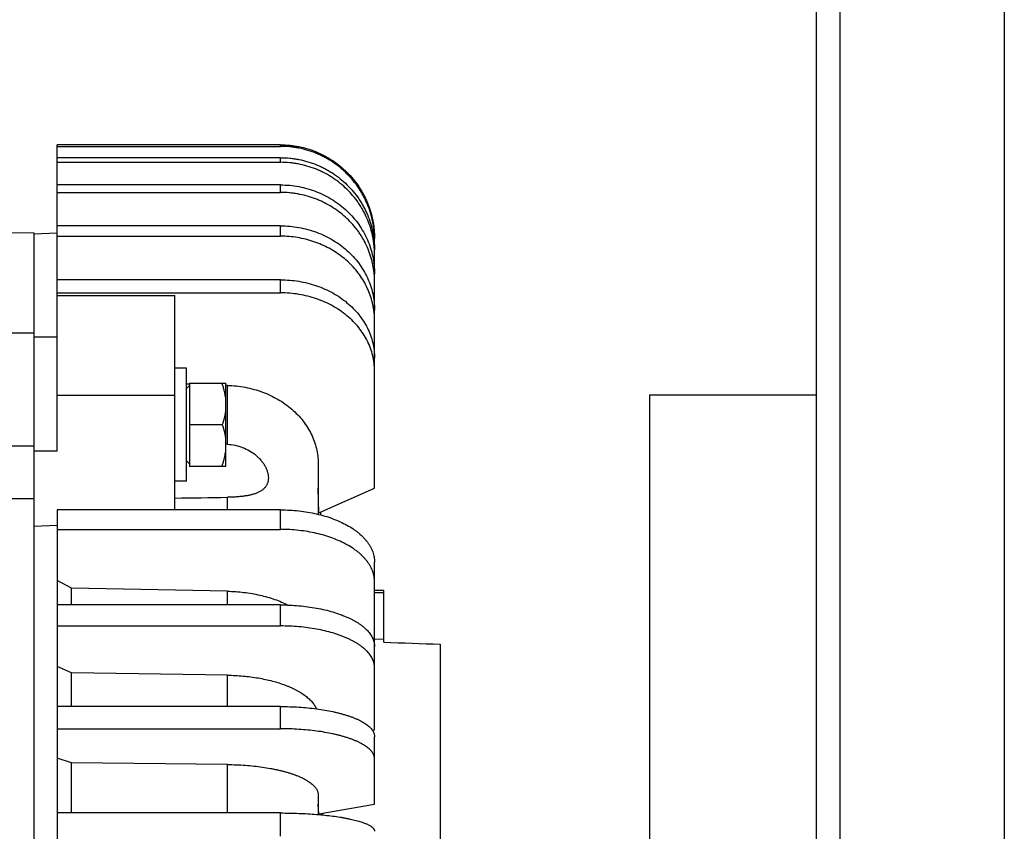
# Model space of a CAD drawing. Extents: x 0 to 8400, y 0 to 5940.
# Tile 21 of 34: x 4034 to 4243, y 1024 to 1196. Entities that reach past the tile are written whole.
import ezdxf

# ---------------------------------------------------------------- set-up
doc = ezdxf.new("R2010")
doc.units = 0
doc.header["$LTSCALE"] = 50
doc.header["$MEASUREMENT"] = 0
doc.layers.add('DETAIL', color=7, linetype='CONTINUOUS')

msp = doc.modelspace()

# ---------------------------------------------------------------- linework, layer by layer
at = {"layer": 'DETAIL'}
for p, q in [((4203.00042, 1530.99978), (4203.00042, 655.99979)), ((4208.00042, 1530.99978), (4208.00042, 655.99979)), ((4243.00042, 1530.99978), (4243.00042, 655.99979)), ((4089.00068, 1169.77792), (4041.50068, 1169.77792)), ((4041.50068, 1104.5667), (4041.50068, 1169.77792)), ((4041.50068, 1169.4509), (4089.00068, 1169.4509)), ((4089.00068, 1169.4509), (4089.00068, 1169.77792)), ((4089.00068, 1167.02888), (4041.50068, 1167.02888)), ((4089.00068, 1166.05343), (4089.00068, 1167.02888)), ((4041.50068, 1166.05343), (4089.00068, 1166.05343)), ((4089.00068, 1161.25082), (4041.50068, 1161.25082)), ((4089.00068, 1159.64363), (4089.00068, 1161.25082)), ((4041.50068, 1159.64363), (4089.00068, 1159.64363)), ((4089.00068, 1152.54262), (4041.50068, 1152.54262)), ((4089.00068, 1150.33117), (4089.00068, 1152.54262)), ((4031.46774, 1151.08846), (4036.50068, 1151.03617)), ((4036.50068, 1151.03613), (4036.50068, 828.96344)), ((4041.50068, 1150.9998), (4036.50068, 1150.73776)), ((4041.50068, 1150.33117), (4089.00068, 1150.33117)), ((4109.00068, 1147.41317), (4109.00068, 1149.49372)), ((4109.00068, 1096.68194), (4109.00068, 1146.43772)), ((4089.00068, 1141.05326), (4041.50068, 1141.05326)), ((4089.00068, 1138.27541), (4089.00068, 1141.05326)), ((4041.50068, 1138.27541), (4089.00068, 1138.27541)), ((4041.50068, 1137.72907), (4066.50068, 1137.72907)), ((4066.50068, 1092.08112), (4066.50068, 1137.72907)), ((4036.50068, 1129.65911), (4031.50068, 1129.67522)), ((4041.50068, 1128.83217), (4036.50068, 1128.83217)), ((4069.00068, 1122.20795), (4066.50068, 1122.20795)), ((4069.00068, 1098.20795), (4069.00068, 1122.20795)), ((4069.60068, 1118.82196), (4069.00068, 1118.83938)), ((4069.60068, 1119.07295), (4077.28068, 1119.07295)), ((4069.60068, 1119.07295), (4069.60068, 1101.34295)), ((4077.28068, 1119.07295), (4077.28068, 1101.34295)), ((4069.00079, 1117.92285), (4069.60079, 1118.52284)), ((4077.69867, 1118.5868), (4077.28068, 1118.59894)), ((4077.69867, 1106.05316), (4077.69867, 1118.5868)), ((4041.50068, 1116.51586), (4066.50068, 1116.51586)), ((4167.5007, 1116.60035), (4167.5007, 740.00035)), ((4167.5007, 1116.60035), (4203.00054, 1116.60035)), ((4076.61673, 1110.20795), (4069.60068, 1110.20795)), ((4036.50068, 1105.66234), (4031.50068, 1105.66234)), ((4041.50068, 1104.5667), (4036.50068, 1104.5667)), ((4077.69867, 1106.05316), (4077.2807, 1106.0791)), ((4069.00079, 1102.49306), (4069.60079, 1101.89307)), ((4097.00068, 1101.9651), (4097.00068, 1091.14063)), ((4077.28068, 1101.34295), (4069.60068, 1101.34295)), ((4069.00068, 1098.20795), (4066.50068, 1098.20795)), ((4097.11742, 1091.42732), (4097.00068, 1096.68194)), ((4097.11742, 1091.42732), (4109.00068, 1096.68194)), ((4031.42593, 1094.51122), (4036.50068, 1094.47645)), ((4077.69867, 1092.08112), (4077.69867, 1094.75682)), ((4089.00068, 1092.08112), (4041.50068, 1092.08112)), ((4041.50068, 1092.08112), (4041.50068, 887.91849)), ((4089.00068, 1087.92377), (4089.00068, 1092.08112)), ((4097.52489, 1091.60437), (4097.53642, 1091.002)), ((4036.50068, 1088.59968), (4041.50068, 1088.81777)), ((4041.50068, 1087.92377), (4089.00068, 1087.92377)), ((4109.00068, 1045.24452), (4109.00068, 1080.96971)), ((4044.50068, 1075.41242), (4041.50068, 1077.07933)), ((4077.69867, 1074.76826), (4044.50068, 1075.41242)), ((4044.50068, 1071.85395), (4044.50068, 1075.41242)), ((4077.69867, 1071.85395), (4077.69867, 1074.76826)), ((4109.00068, 1074.9998), (4111.00068, 1074.9998)), ((4111.00068, 1063.92002), (4111.00068, 1074.9998)), ((4111.00068, 1074.40952), (4109.00068, 1074.40952)), ((4089.00068, 1071.85395), (4041.50068, 1071.85395)), ((4089.00068, 1067.36958), (4089.00068, 1071.85395)), ((4041.50068, 1067.36958), (4089.00068, 1067.36958)), ((4111.00068, 1064.47162), (4109.00068, 1064.5446)), ((4123.00068, 1063.4998), (4123.00068, 916.4998)), ((4044.50068, 1057.40931), (4041.50068, 1058.73634)), ((4077.69867, 1056.8965), (4044.50068, 1057.40931)), ((4044.50068, 1050.22623), (4044.50068, 1057.40931)), ((4077.69867, 1050.22623), (4077.69867, 1056.8965)), ((4089.00068, 1050.22623), (4041.50068, 1050.22623)), ((4089.00068, 1045.49158), (4089.00068, 1050.22623)), ((4041.50068, 1045.49158), (4089.00068, 1045.49158)), ((4108.54423, 1045.13715), (4109.00068, 1045.24452)), ((4109.00068, 1029.41188), (4109.00068, 1043.79744)), ((4044.50068, 1038.25281), (4041.50068, 1039.21725)), ((4077.69867, 1037.88012), (4044.50068, 1038.25281)), ((4044.50068, 1027.56802), (4044.50068, 1038.25281)), ((4077.69867, 1027.56802), (4077.69867, 1037.88012)), ((4097.00068, 1031.45431), (4097.00068, 1027.23777)), ((4097.11742, 1027.38049), (4097.00068, 1029.41188)), ((4097.11742, 1027.38049), (4109.00068, 1029.41188)), ((4089.00068, 1027.56802), (4041.50068, 1027.56802)), ((4089.00068, 1022.6641), (4089.00068, 1027.56802)), ((4098.00068, 1027.14971), (4098.00068, 1027.53148))]:
    msp.add_line(p, q, dxfattribs=at)
for centre, radius, start, end in [((4089.76331, 1146.4376), 19.23738, 0.000368, 2.90349), ((4091.05334, 1140.70471), 17.94733, 5.128191, 5.58845), ((4091.0576, 1140.70474), 17.94308, 0.000897, 5.129289), ((4092.88409, 1132.39274), 16.11659, 0.00347, 7.803917), ((4025.78695, 4220.74077), 3126.41496, 270.746155, 270.951396)]:
    msp.add_arc(centre, radius, start, end, dxfattribs=at)
for points, knots in [([(4089.00068, 1169.77792), (4089.65492, 1169.77792), (4090.63725, 1169.72976), (4091.93645, 1169.56984), (4093.22629, 1169.34652), (4094.8156, 1168.94932), (4096.35834, 1168.39847), (4097.55517, 1167.86908), (4098.43237, 1167.42849), (4099.28684, 1166.94547), (4100.39279, 1166.24665), (4101.70884, 1165.27275), (4103.1654, 1163.95542), (4104.48559, 1162.502), (4105.46172, 1161.18864), (4106.16211, 1160.08495), (4106.64617, 1159.2323), (4107.08772, 1158.35698), (4107.61821, 1157.16279), (4108.17025, 1155.62342), (4108.56835, 1154.0374), (4108.79215, 1152.75025), (4108.95242, 1151.45385), (4109.00068, 1150.47358), (4109.00068, 1149.82074)], [0, 0, 0, 0, 0.062559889, 0.093848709, 0.125135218, 0.18768741, 0.250232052, 0.281510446, 0.312786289, 0.344059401, 0.375329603, 0.437841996, 0.500341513, 0.562827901, 0.625301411, 0.656542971, 0.687781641, 0.719017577, 0.750250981, 0.812692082, 0.875126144, 0.906349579, 0.937573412, 1, 1, 1, 1]), ([(4109.00068, 1149.49372), (4109.00068, 1150.14656), (4108.95242, 1151.12683), (4108.79215, 1152.42324), (4108.56835, 1153.71038), (4108.17025, 1155.29641), (4107.61821, 1156.83577), (4107.08772, 1158.02997), (4106.64617, 1158.90529), (4106.16211, 1159.75793), (4105.46172, 1160.86162), (4104.48559, 1162.17498), (4103.1654, 1163.6284), (4101.70884, 1164.94573), (4100.39279, 1165.91963), (4099.28684, 1166.61846), (4098.43237, 1167.10147), (4097.55517, 1167.54206), (4096.35834, 1168.07146), (4094.8156, 1168.62231), (4093.22629, 1169.01951), (4091.93645, 1169.24282), (4090.63725, 1169.40275), (4089.65492, 1169.4509), (4089.00068, 1169.4509)], [0, 0, 0, 0, 0.062426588, 0.093650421, 0.124873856, 0.187307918, 0.249749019, 0.280982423, 0.312218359, 0.343457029, 0.374698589, 0.437172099, 0.499658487, 0.562158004, 0.624670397, 0.655940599, 0.687213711, 0.718489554, 0.749767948, 0.81231259, 0.874864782, 0.906151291, 0.937440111, 1, 1, 1, 1]), ([(4089.00068, 1167.02888), (4089.65489, 1167.02888), (4090.63709, 1166.98156), (4091.93634, 1166.82438), (4093.22592, 1166.60494), (4094.81473, 1166.21471), (4096.35773, 1165.67329), (4097.55488, 1165.15284), (4098.43206, 1164.71981), (4099.28653, 1164.24508), (4100.39204, 1163.55852), (4101.70758, 1162.60181), (4103.16422, 1161.30716), (4104.48455, 1159.8787), (4105.46121, 1158.58731), (4106.16192, 1157.50207), (4106.64601, 1156.66401), (4107.08758, 1155.80365), (4107.61795, 1154.63022), (4108.16998, 1153.11746), (4108.56827, 1151.55807), (4108.79213, 1150.29268), (4108.9524, 1149.01851), (4109.00068, 1148.05487), (4109.00068, 1147.41317)], [0, 0, 0, 0, 0.0630951, 0.094644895, 0.126184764, 0.189211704, 0.252172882, 0.283632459, 0.315069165, 0.346481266, 0.377867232, 0.440537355, 0.503091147, 0.565526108, 0.627844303, 0.65897102, 0.690071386, 0.721146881, 0.752199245, 0.814223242, 0.876180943, 0.907149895, 0.938111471, 1, 1, 1, 1]), ([(4108.97599, 1147.41204), (4108.96025, 1147.72249), (4108.91372, 1148.34276), (4108.79892, 1149.26867), (4108.63939, 1150.18819), (4108.36753, 1151.40291), (4107.91766, 1152.8957), (4107.3256, 1154.33897), (4106.77009, 1155.45611), (4106.31309, 1156.27407), (4105.81697, 1157.06981), (4105.10468, 1158.09898), (4104.12181, 1159.32148), (4102.80661, 1160.67105), (4101.3667, 1161.89212), (4099.81526, 1162.97354), (4098.44126, 1163.75013), (4097.30108, 1164.29244), (4096.13513, 1164.78139), (4094.63538, 1165.28967), (4093.09399, 1165.6558), (4091.84404, 1165.86164), (4090.58531, 1166.00906), (4089.63421, 1166.05343), (4089.00068, 1166.05343)], [0, 0, 0, 0, 0.030948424, 0.061899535, 0.092857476, 0.12382715, 0.185791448, 0.247827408, 0.278886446, 0.309969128, 0.341076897, 0.372211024, 0.434544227, 0.496991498, 0.559553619, 0.622227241, 0.685005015, 0.716438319, 0.74789322, 0.810842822, 0.873854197, 0.905384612, 0.936924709, 1, 1, 1, 1]), ([(4089.00068, 1161.25082), (4089.65484, 1161.25082), (4090.96332, 1161.19), (4092.90685, 1160.91712), (4094.81304, 1160.46522), (4096.66334, 1159.83862), (4098.44002, 1159.04331), (4100.12599, 1158.0869), (4101.70499, 1156.97856), (4103.16183, 1155.72888), (4104.48244, 1154.34988), (4105.65405, 1152.85477), (4106.66535, 1151.25794), (4107.50651, 1149.57475), (4108.16939, 1147.82144), (4108.64753, 1146.01484), (4108.9363, 1144.17267), (4109.00068, 1142.93183), (4109.00068, 1142.31222)], [0, 0, 0, 0, 0.064184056, 0.128303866, 0.192299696, 0.256113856, 0.319696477, 0.383005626, 0.446009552, 0.50868782, 0.571032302, 0.633047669, 0.694751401, 0.756173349, 0.817354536, 0.87834621, 0.939206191, 1, 1, 1, 1]), ([(4108.91537, 1142.45246), (4108.88694, 1142.74293), (4108.81589, 1143.32278), (4108.66706, 1144.18663), (4108.47623, 1145.04308), (4108.16626, 1146.17324), (4107.67553, 1147.55908), (4107.05289, 1148.89367), (4106.47885, 1149.92474), (4106.01052, 1150.67932), (4105.50586, 1151.4126), (4104.78533, 1152.3608), (4103.79873, 1153.48535), (4102.49038, 1154.72368), (4101.067, 1155.8424), (4099.54089, 1156.83188), (4098.19539, 1157.54122), (4097.08122, 1158.03641), (4095.94207, 1158.48319), (4094.47948, 1158.9472), (4092.97987, 1159.28102), (4091.76449, 1159.46872), (4090.54055, 1159.60319), (4089.61639, 1159.64363), (4089.00068, 1159.64363)], [0, 0, 0, 0, 0.030369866, 0.06075999, 0.091179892, 0.121636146, 0.182663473, 0.243906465, 0.274630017, 0.30542128, 0.336283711, 0.367220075, 0.429305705, 0.491704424, 0.554414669, 0.617424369, 0.680711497, 0.712457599, 0.744260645, 0.808001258, 0.871903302, 0.903905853, 0.935931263, 1, 1, 1, 1]), ([(4089.00068, 1152.54262), (4089.65477, 1152.54262), (4090.96244, 1152.48507), (4092.90516, 1152.22684), (4094.8106, 1151.79919), (4096.66029, 1151.20618), (4098.43652, 1150.45346), (4100.12222, 1149.5482), (4101.70116, 1148.499), (4103.15814, 1147.31588), (4104.47909, 1146.01013), (4105.65121, 1144.59423), (4106.66311, 1143.08175), (4107.50493, 1141.48722), (4108.16844, 1139.82601), (4108.6471, 1138.11411), (4108.9362, 1136.36835), (4109.00068, 1135.1921), (4109.00068, 1134.60516)], [0, 0, 0, 0, 0.065834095, 0.13154407, 0.197012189, 0.2621263, 0.326787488, 0.39091187, 0.454434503, 0.517312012, 0.579524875, 0.641078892, 0.702005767, 0.762362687, 0.822230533, 0.881711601, 0.940923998, 1, 1, 1, 1]), ([(4108.85142, 1134.58111), (4108.77773, 1135.11903), (4108.5755, 1136.19063), (4108.11216, 1137.76348), (4107.49209, 1139.29226), (4106.72048, 1140.76418), (4105.80373, 1142.16726), (4104.74945, 1143.48999), (4103.56632, 1144.72161), (4102.2641, 1145.85206), (4100.85349, 1146.87217), (4099.34604, 1147.77364), (4097.75412, 1148.54916), (4096.09073, 1149.19243), (4094.36948, 1149.69824), (4092.60438, 1150.06249), (4090.81, 1150.28222), (4089.60392, 1150.33117), (4089.00068, 1150.33117)], [0, 0, 0, 0, 0.058984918, 0.118236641, 0.177852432, 0.237918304, 0.298503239, 0.35965787, 0.421413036, 0.483779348, 0.546747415, 0.610288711, 0.67435698, 0.738890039, 0.803812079, 0.86903577, 0.934465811, 1, 1, 1, 1]), ([(4089.00068, 1141.05326), (4089.65468, 1141.05326), (4090.96136, 1140.99998), (4092.90308, 1140.76083), (4094.80757, 1140.36479), (4096.65645, 1139.81558), (4098.43203, 1139.11843), (4100.11728, 1138.27992), (4101.69603, 1137.308), (4103.15308, 1136.21187), (4104.47437, 1135.00192), (4105.64708, 1133.68963), (4106.65979, 1132.28749), (4107.50254, 1130.80891), (4108.16696, 1129.26811), (4108.64641, 1127.67992), (4108.93606, 1126.06008), (4109.00068, 1124.96814), (4109.00068, 1124.42387)], [0, 0, 0, 0, 0.068081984, 0.135961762, 0.203445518, 0.270348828, 0.336506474, 0.401776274, 0.46604521, 0.529234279, 0.591302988, 0.652252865, 0.712129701, 0.771024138, 0.82906994, 0.88644046, 0.943340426, 1, 1, 1, 1]), ([(4109.00068, 1121.64602), (4109.00068, 1122.19029), (4108.93606, 1123.28223), (4108.64641, 1124.90207), (4108.16696, 1126.49026), (4107.50254, 1128.03106), (4106.65979, 1129.50964), (4105.64708, 1130.91177), (4104.47437, 1132.22407), (4103.15308, 1133.43402), (4101.69603, 1134.53015), (4100.11728, 1135.50207), (4098.43203, 1136.34058), (4096.65645, 1137.03773), (4094.80757, 1137.58694), (4092.90308, 1137.98298), (4090.96136, 1138.22212), (4089.65468, 1138.27541), (4089.00068, 1138.27541)], [0, 0, 0, 0, 0.056659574, 0.11355954, 0.17093006, 0.228975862, 0.287870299, 0.347747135, 0.408697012, 0.470765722, 0.533954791, 0.598223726, 0.663493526, 0.729651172, 0.796554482, 0.864038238, 0.931918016, 1, 1, 1, 1]), ([(4077.28068, 1116.13275), (4077.24629, 1116.38214), (4077.1621, 1116.87959), (4076.99464, 1117.61851), (4076.79086, 1118.35041), (4076.6344, 1118.83288), (4076.55176, 1119.07296)], [0, 0, 0, 0, 0.248956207, 0.4985765, 0.748919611, 1, 1, 1, 1]), ([(4077.69867, 1118.5868), (4078.33748, 1118.56825), (4079.61176, 1118.48033), (4081.50068, 1118.19666), (4083.34852, 1117.7639), (4085.13818, 1117.18597), (4086.85332, 1116.46811), (4088.47819, 1115.61683), (4089.99786, 1114.63985), (4091.39835, 1113.54603), (4092.66672, 1112.34529), (4093.79123, 1111.04853), (4094.76138, 1109.66759), (4095.56807, 1108.2151), (4096.20366, 1106.70441), (4096.66208, 1105.14944), (4096.93892, 1103.56491), (4097.00068, 1102.49731), (4097.00068, 1101.9651)], [0, 0, 0, 0, 0.068174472, 0.13608676, 0.203552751, 0.270401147, 0.336479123, 0.401657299, 0.465834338, 0.528941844, 0.590948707, 0.65186365, 0.71173662, 0.770659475, 0.828764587, 0.88622056, 0.943225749, 1, 1, 1, 1]), ([(4077.28068, 1112.95641), (4077.24857, 1112.72358), (4077.17095, 1112.25911), (4077.01831, 1111.56864), (4076.83344, 1110.88421), (4076.69164, 1110.43269), (4076.61673, 1110.20796)], [0, 0, 0, 0, 0.249031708, 0.498676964, 0.748993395, 1, 1, 1, 1]), ([(4076.61673, 1110.20796), (4076.69164, 1109.98322), (4076.83344, 1109.5317), (4077.01831, 1108.84727), (4077.17095, 1108.1568), (4077.24857, 1107.69233), (4077.28068, 1107.45951)], [0, 0, 0, 0, 0.251006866, 0.501323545, 0.750968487, 1, 1, 1, 1]), ([(4076.55176, 1101.34296), (4076.6344, 1101.58303), (4076.79086, 1102.0655), (4076.99464, 1102.79741), (4077.1621, 1103.53632), (4077.24629, 1104.03377), (4077.28068, 1104.28316)], [0, 0, 0, 0, 0.251080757, 0.501424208, 0.751044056, 1, 1, 1, 1]), ([(4077.69867, 1106.05316), (4078.2516, 1106.01882), (4079.35247, 1105.86836), (4080.94562, 1105.39914), (4082.43439, 1104.69423), (4083.55238, 1103.92005), (4084.34161, 1103.20469), (4084.86903, 1102.63258), (4085.32866, 1102.0298), (4085.71431, 1101.40577), (4086.02071, 1100.77078), (4086.24364, 1100.1354), (4086.37993, 1099.51015), (4086.41991, 1098.99879), (4086.40514, 1098.60592), (4086.37175, 1098.32356), (4086.316, 1098.05067), (4086.23801, 1097.78806), (4086.13809, 1097.53643), (4086.01651, 1097.29643), (4085.87377, 1097.0685), (4085.71036, 1096.85303), (4085.52694, 1096.65019), (4085.32417, 1096.46009), (4085.10284, 1096.28264), (4084.86374, 1096.1177), (4084.60773, 1095.96499), (4084.33568, 1095.82413), (4084.04848, 1095.69473), (4083.64113, 1095.53468), (4083.09856, 1095.36216), (4082.41093, 1095.19515), (4081.68495, 1095.06096), (4080.92725, 1094.95538), (4080.14401, 1094.87468), (4079.34101, 1094.81572), (4078.52377, 1094.77609), (4077.97465, 1094.76143), (4077.69867, 1094.75682)], [0, 0, 0, 0, 0.072370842, 0.144521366, 0.216148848, 0.286666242, 0.321248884, 0.355146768, 0.388171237, 0.420124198, 0.45081731, 0.480098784, 0.507884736, 0.534193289, 0.546845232, 0.559197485, 0.571294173, 0.58318726, 0.594938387, 0.606613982, 0.618285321, 0.630023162, 0.641896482, 0.653968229, 0.666294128, 0.678920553, 0.691884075, 0.705211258, 0.718919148, 0.733016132, 0.762367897, 0.793208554, 0.825402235, 0.85877263, 0.893122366, 0.928245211, 0.96394261, 1, 1, 1, 1]), ([(4089.00068, 1092.08112), (4089.65438, 1092.08112), (4090.9577, 1092.04567), (4092.8959, 1091.88647), (4094.79688, 1091.62284), (4096.6424, 1091.2573), (4098.41486, 1090.79333), (4100.09734, 1090.23535), (4101.67387, 1089.58861), (4103.12939, 1088.85924), (4104.24537, 1088.17884), (4105.06272, 1087.59784), (4105.80585, 1087.01251), (4106.48266, 1086.3894), (4107.08139, 1085.72981), (4107.48019, 1085.23095), (4107.83452, 1084.72169), (4108.14352, 1084.2032), (4108.40637, 1083.67672), (4108.62242, 1083.14351), (4108.79108, 1082.60488), (4108.9119, 1082.0621), (4108.9845, 1081.51662), (4109.00068, 1081.15161), (4109.00068, 1080.96971)], [0, 0, 0, 0, 0.078660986, 0.156798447, 0.233901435, 0.309475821, 0.383059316, 0.45423039, 0.522621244, 0.587931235, 0.649942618, 0.679678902, 0.708556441, 0.763742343, 0.790109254, 0.815693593, 0.840540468, 0.864706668, 0.888260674, 0.911282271, 0.933861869, 0.956101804, 0.978111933, 1, 1, 1, 1]), ([(4109.00068, 1076.81237), (4109.00068, 1076.99426), (4108.9845, 1077.35927), (4108.9119, 1077.90475), (4108.79108, 1078.44753), (4108.62242, 1078.98617), (4108.40637, 1079.51937), (4108.14352, 1080.04585), (4107.83452, 1080.56434), (4107.48019, 1081.0736), (4107.08139, 1081.57246), (4106.48266, 1082.23205), (4105.80585, 1082.85517), (4105.06272, 1083.44049), (4104.24537, 1084.02149), (4103.12939, 1084.70189), (4101.67387, 1085.43126), (4100.09734, 1086.078), (4098.41486, 1086.63598), (4096.6424, 1087.09995), (4094.79688, 1087.4655), (4092.8959, 1087.72912), (4090.9577, 1087.88832), (4089.65438, 1087.92377), (4089.00068, 1087.92377)], [0, 0, 0, 0, 0.021888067, 0.043898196, 0.066138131, 0.088717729, 0.111739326, 0.135293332, 0.159459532, 0.184306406, 0.209890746, 0.236257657, 0.291443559, 0.320321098, 0.350057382, 0.412068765, 0.477378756, 0.54576961, 0.616940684, 0.690524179, 0.766098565, 0.843201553, 0.921339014, 1, 1, 1, 1]), ([(4077.69867, 1074.76826), (4078.2888, 1074.75681), (4079.46426, 1074.70506), (4081.21147, 1074.54082), (4082.92575, 1074.2914), (4084.59361, 1073.95875), (4086.20203, 1073.54548), (4087.73847, 1073.0548), (4089.19085, 1072.49057), (4090.11514, 1072.05912), (4090.55955, 1071.83139)], [0, 0, 0, 0, 0.13314477, 0.265285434, 0.395709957, 0.523743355, 0.648743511, 0.770122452, 0.887355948, 1, 1, 1, 1]), ([(4089.00068, 1071.85395), (4089.65429, 1071.85395), (4090.95661, 1071.82576), (4092.89374, 1071.69917), (4094.79358, 1071.48954), (4096.63793, 1071.19891), (4098.4091, 1070.83007), (4099.82641, 1070.4562), (4100.90902, 1070.11944), (4101.68277, 1069.85273), (4102.42604, 1069.56958), (4103.13703, 1069.27065), (4103.81405, 1068.95667), (4104.45548, 1068.62837), (4105.05979, 1068.28656), (4105.62553, 1067.932), (4106.15137, 1067.56558), (4106.63603, 1067.18811), (4107.07837, 1066.80049), (4107.47731, 1066.4036), (4107.83189, 1065.99836), (4108.14124, 1065.58567), (4108.40453, 1065.16647), (4108.62108, 1064.74173), (4108.79024, 1064.31245), (4108.91151, 1063.87966), (4108.98442, 1063.44455), (4109.00068, 1063.15306), (4109.00068, 1063.00817)], [0, 0, 0, 0, 0.083412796, 0.166179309, 0.247666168, 0.327256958, 0.404367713, 0.478455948, 0.51421573, 0.549042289, 0.582885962, 0.615701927, 0.647452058, 0.678104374, 0.707635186, 0.736028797, 0.763279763, 0.789393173, 0.81438688, 0.838292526, 0.861157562, 0.883047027, 0.90404495, 0.924255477, 0.943802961, 0.962833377, 0.981509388, 1, 1, 1, 1]), ([(4109.00068, 1058.52381), (4109.00068, 1058.6687), (4108.98442, 1058.96018), (4108.91151, 1059.39529), (4108.79024, 1059.82809), (4108.62108, 1060.25737), (4108.40453, 1060.6821), (4108.14124, 1061.1013), (4107.83189, 1061.51399), (4107.47731, 1061.91924), (4107.07837, 1062.31613), (4106.63603, 1062.70375), (4106.15137, 1063.08121), (4105.62553, 1063.44764), (4105.05979, 1063.80219), (4104.45548, 1064.14401), (4103.81405, 1064.47231), (4103.13703, 1064.78629), (4102.42604, 1065.08522), (4101.68277, 1065.36837), (4100.90902, 1065.63507), (4099.82641, 1065.97184), (4098.4091, 1066.34571), (4096.63793, 1066.71454), (4094.79358, 1067.00518), (4092.89374, 1067.2148), (4090.95661, 1067.3414), (4089.65429, 1067.36958), (4089.00068, 1067.36958)], [0, 0, 0, 0, 0.018490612, 0.037166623, 0.056197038, 0.075744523, 0.09595505, 0.116952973, 0.138842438, 0.161707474, 0.18561312, 0.210606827, 0.236720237, 0.263971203, 0.292364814, 0.321895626, 0.352547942, 0.384298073, 0.417114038, 0.450957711, 0.48578427, 0.521544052, 0.595632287, 0.672743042, 0.752333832, 0.833820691, 0.916587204, 1, 1, 1, 1]), ([(4077.69867, 1056.8965), (4078.25753, 1056.88787), (4079.37058, 1056.85002), (4081.02694, 1056.73137), (4082.65498, 1056.5518), (4084.24321, 1056.31258), (4085.78049, 1056.01541), (4087.25604, 1055.66238), (4088.65947, 1055.256), (4089.77425, 1054.87061), (4090.62105, 1054.53682), (4091.22425, 1054.27815), (4091.80236, 1054.00851), (4092.35438, 1053.72837), (4092.87934, 1053.43821), (4093.37631, 1053.13854), (4093.84444, 1052.8299), (4094.28288, 1052.51279), (4094.69088, 1052.18779), (4095.06772, 1051.85544), (4095.41274, 1051.51631), (4095.72532, 1051.17098), (4096.0049, 1050.82002), (4096.25098, 1050.46404), (4096.46306, 1050.10365), (4096.58329, 1049.85726), (4096.63724, 1049.7338)], [0, 0, 0, 0, 0.079538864, 0.158442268, 0.236260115, 0.312566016, 0.386944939, 0.459008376, 0.528396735, 0.594787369, 0.626772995, 0.657909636, 0.688170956, 0.717535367, 0.745985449, 0.773508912, 0.800099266, 0.825755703, 0.850485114, 0.874301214, 0.897227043, 0.919294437, 0.940545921, 0.961035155, 0.980827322, 1, 1, 1, 1]), ([(4089.00068, 1050.22623), (4089.65422, 1050.22623), (4090.95573, 1050.20577), (4092.89197, 1050.11385), (4094.79085, 1049.96165), (4096.63415, 1049.75066), (4098.40417, 1049.48294), (4099.82282, 1049.21118), (4100.90727, 1048.96607), (4101.68083, 1048.77233), (4102.42388, 1048.56666), (4103.13465, 1048.34955), (4103.81143, 1048.12152), (4104.45261, 1047.88312), (4105.05666, 1047.63493), (4105.62215, 1047.37752), (4106.14773, 1047.11153), (4106.63218, 1046.83757), (4107.07434, 1046.55627), (4107.47321, 1046.26828), (4107.82783, 1045.97421), (4108.1374, 1045.6747), (4108.40115, 1045.37032), (4108.61839, 1045.06166), (4108.78842, 1044.74931), (4108.9106, 1044.43388), (4108.98421, 1044.11631), (4109.00068, 1043.90289), (4109.00068, 1043.79744)], [0, 0, 0, 0, 0.088526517, 0.176288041, 0.262532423, 0.346523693, 0.427557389, 0.504968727, 0.542124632, 0.578150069, 0.612979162, 0.646550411, 0.67880878, 0.709704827, 0.739197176, 0.767251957, 0.793845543, 0.818964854, 0.842610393, 0.864798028, 0.885562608, 0.904961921, 0.923081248, 0.940038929, 0.955991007, 0.971136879, 0.985716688, 1, 1, 1, 1]), ([(4109.00068, 1039.06279), (4109.00068, 1039.16824), (4108.98421, 1039.38166), (4108.9106, 1039.69923), (4108.78842, 1040.01466), (4108.61839, 1040.32701), (4108.40115, 1040.63567), (4108.1374, 1040.94005), (4107.82783, 1041.23956), (4107.47321, 1041.53363), (4107.07434, 1041.82162), (4106.63218, 1042.10292), (4106.14773, 1042.37688), (4105.62215, 1042.64287), (4105.05666, 1042.90027), (4104.45261, 1043.14847), (4103.81143, 1043.38687), (4103.13465, 1043.6149), (4102.42388, 1043.83201), (4101.68083, 1044.03768), (4100.90727, 1044.23142), (4099.82282, 1044.47653), (4098.40417, 1044.74829), (4096.63415, 1045.01601), (4094.79085, 1045.227), (4092.89197, 1045.3792), (4090.95573, 1045.47112), (4089.65422, 1045.49158), (4089.00068, 1045.49158)], [0, 0, 0, 0, 0.014283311, 0.028863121, 0.044008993, 0.059961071, 0.076918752, 0.095038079, 0.114437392, 0.135201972, 0.157389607, 0.181035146, 0.206154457, 0.232748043, 0.260802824, 0.290295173, 0.32119122, 0.353449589, 0.387020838, 0.421849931, 0.457875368, 0.495031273, 0.572442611, 0.653476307, 0.737467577, 0.823711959, 0.911473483, 1, 1, 1, 1]), ([(4077.69867, 1037.88012), (4078.33642, 1037.87296), (4079.6046, 1037.83923), (4081.48839, 1037.73017), (4083.33098, 1037.56383), (4085.11542, 1037.34177), (4086.55644, 1037.10944), (4087.66703, 1036.89624), (4088.4659, 1036.72568), (4089.23839, 1036.54302), (4089.98272, 1036.34868), (4090.69718, 1036.1431), (4091.38015, 1035.92679), (4092.03006, 1035.7002), (4092.64543, 1035.46389), (4093.22485, 1035.21838), (4093.76701, 1034.96425), (4094.27068, 1034.70204), (4094.73474, 1034.43239), (4095.15814, 1034.15584), (4095.53995, 1033.87303), (4095.8793, 1033.58452), (4096.17546, 1033.29091), (4096.42769, 1032.99273), (4096.63539, 1032.69056), (4096.79791, 1032.38493), (4096.91464, 1032.07644), (4096.98495, 1031.76596), (4097.00068, 1031.5574), (4097.00068, 1031.45431)], [0, 0, 0, 0, 0.089201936, 0.177399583, 0.263869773, 0.34791061, 0.428851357, 0.467962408, 0.506066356, 0.543092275, 0.578974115, 0.613649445, 0.647061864, 0.679159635, 0.70989833, 0.739239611, 0.767154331, 0.793621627, 0.818632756, 0.842190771, 0.864315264, 0.885043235, 0.904435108, 0.92257709, 0.939587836, 0.955621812, 0.970875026, 0.985580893, 1, 1, 1, 1]), ([(4089.00068, 1027.56802), (4089.65416, 1027.56802), (4090.9551, 1027.55561), (4092.8907, 1027.49986), (4094.78889, 1027.40756), (4096.63141, 1027.2796), (4098.40054, 1027.11728), (4100.07929, 1026.92218), (4101.413, 1026.73057), (4102.42216, 1026.56109), (4103.13271, 1026.42939), (4103.80924, 1026.29109), (4104.45014, 1026.14651), (4105.05387, 1025.99602), (4105.61899, 1025.83998), (4106.14416, 1025.67878), (4106.62814, 1025.51281), (4107.0698, 1025.34248), (4107.46814, 1025.16819), (4107.82225, 1024.99036), (4108.08667, 1024.83557), (4108.2744, 1024.70961), (4108.39975, 1024.61709), (4108.51345, 1024.52399), (4108.61545, 1024.43034), (4108.70569, 1024.33618), (4108.78409, 1024.24156), (4108.85062, 1024.1465), (4108.90521, 1024.05103), (4108.94778, 1023.95519), (4108.97826, 1023.85905), (4108.99659, 1023.7627), (4109.00068, 1023.69819), (4109.00068, 1023.66622)], [0, 0, 0, 0, 0.093492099, 0.186117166, 0.27702081, 0.365363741, 0.450336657, 0.5311671, 0.607130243, 0.643076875, 0.67756166, 0.710512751, 0.741862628, 0.771550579, 0.799521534, 0.825728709, 0.850133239, 0.872707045, 0.89343415, 0.912314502, 0.929368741, 0.937226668, 0.94464924, 0.951649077, 0.958242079, 0.96444814, 0.970292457, 0.975806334, 0.981027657, 0.986001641, 0.990781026, 0.995425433, 1, 1, 1, 1])]:
    msp.add_open_spline(points, degree=3, knots=knots, dxfattribs=at)
msp.add_open_spline([(4111.00068, 1063.92002), (4115.00067, 1063.77956), (4119.00067, 1063.63949), (4123.00068, 1063.4998)], degree=3, dxfattribs=at)

doc.saveas('drawing.dxf')
